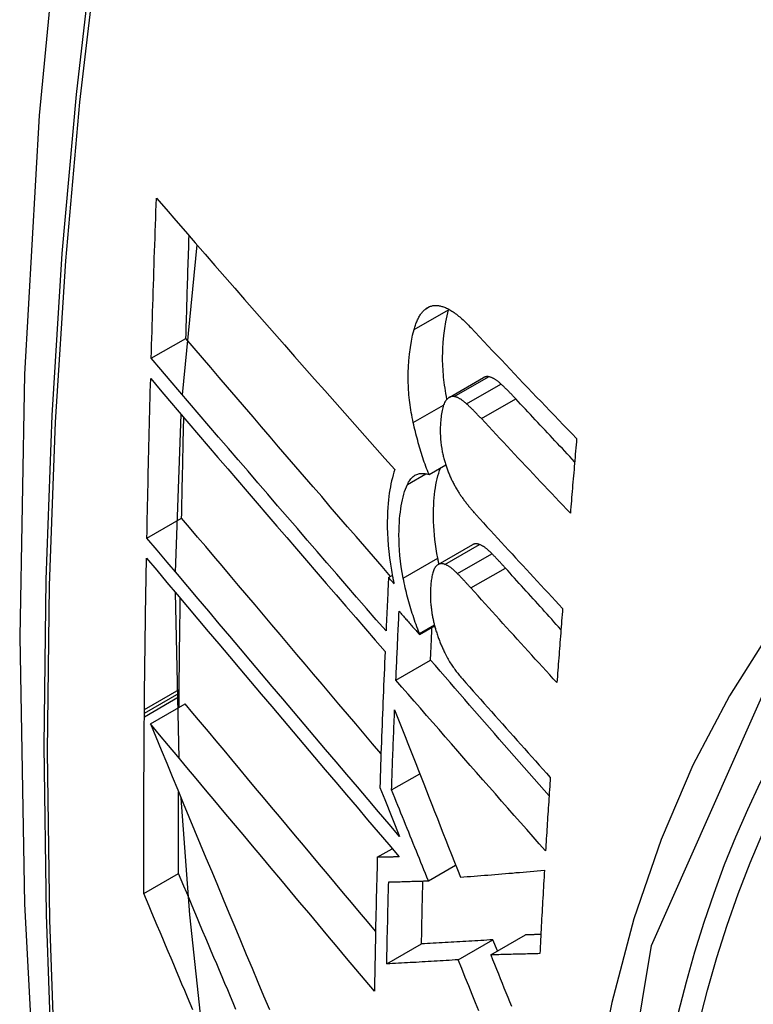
# Model space of a CAD drawing. Header units: inches. Extents: x 581 to 683, y 228 to 312.
# Tile 26 of 104: x 583.382 to 583.507, y 308.517 to 308.684. Entities that reach past the tile are written whole.
import ezdxf

# ---------------------------------------------------------------- set-up
doc = ezdxf.new("R2010")
doc.units = ezdxf.units.IN
doc.header["$MEASUREMENT"] = 0
doc.layers.add('Visible Edges(ANSI)', color=7, linetype='Continuous', lineweight=25)
doc.layers.add('Visible Tangent Edges(ANSI)', color=7, linetype='Continuous', lineweight=25)

msp = doc.modelspace()

# ---------------------------------------------------------------- linework, layer by layer
at = {"layer": 'Visible Edges(ANSI)'}
for p, q in [((583.40991, 308.62071), (583.41238, 308.64617)), ((583.45504, 308.63517), (583.45507, 308.63527)), ((583.40459, 308.62693), (583.41048, 308.63031)), ((583.45514, 308.62029), (583.46098, 308.62366)), ((583.40874, 308.59068), (583.40969, 308.6174)), ((583.45174, 308.60721), (583.45458, 308.60885)), ((583.40386, 308.59645), (583.40975, 308.59985)), ((583.45329, 308.59196), (583.45915, 308.59533)), ((583.44487, 308.58975), (583.44551, 308.59012)), ((583.4458, 308.58868), (583.44487, 308.58975)), ((583.40934, 308.55911), (583.40872, 308.5872)), ((583.4501, 308.58011), (583.45268, 308.58159)), ((583.45011, 308.58028), (583.45264, 308.58174)), ((583.4501, 308.58011), (583.45011, 308.58028)), ((583.44612, 308.57237), (583.45199, 308.57576)), ((583.40933, 308.57012), (583.40934, 308.57079)), ((583.40931, 308.56773), (583.40933, 308.56956)), ((583.40933, 308.56956), (583.40933, 308.57012)), ((583.40343, 308.56673), (583.40344, 308.56739)), ((583.40446, 308.56493), (583.41036, 308.56833)), ((583.40343, 308.56616), (583.40343, 308.56673)), ((583.44538, 308.55374), (583.45016, 308.55649)), ((583.44338, 308.55415), (583.44421, 308.55212)), ((583.44421, 308.55212), (583.44675, 308.54586)), ((583.44296, 308.54231), (583.44549, 308.54376)), ((583.45163, 308.53833), (583.45625, 308.54099)), ((583.40333, 308.53619), (583.40922, 308.53959)), ((583.4622, 308.52578), (583.46809, 308.52917)), ((583.44457, 308.52423), (583.45046, 308.52762)), ((583.45669, 308.52494), (583.46258, 308.52833)), ((583.46334, 308.52643), (583.46258, 308.52833))]:
    msp.add_line(p, q, dxfattribs=at)
at = {"layer": 'Visible Edges(ANSI)', "flags": 128}
for points in [[(583.43629, 308.91223), (583.42345, 308.87412), (583.4124, 308.83489), (583.4031, 308.7946), (583.39555, 308.75333), (583.38971, 308.71114), (583.38556, 308.66809), (583.38309, 308.62425), (583.38227, 308.57968), (583.38308, 308.53443), (583.38551, 308.48858), (583.38953, 308.44218), (583.39513, 308.39531), (583.40227, 308.34802), (583.41095, 308.30038), (583.42114, 308.25247), (583.43282, 308.20435)], [(583.40459, 308.62693), (583.40463, 308.62806), (583.40466, 308.62919), (583.40469, 308.63032), (583.40473, 308.63145), (583.40476, 308.63258), (583.4048, 308.63371), (583.40483, 308.63484), (583.40487, 308.63597), (583.4049, 308.6371), (583.40494, 308.63824), (583.40497, 308.63937), (583.40501, 308.6405), (583.40505, 308.64163), (583.40509, 308.64277), (583.40512, 308.6439), (583.40516, 308.64503), (583.4052, 308.64616), (583.40524, 308.6473), (583.40528, 308.64843), (583.40532, 308.64956), (583.40536, 308.6507), (583.4054, 308.65183), (583.40544, 308.65297), (583.40548, 308.6541)], [(583.40548, 308.6541), (583.40712, 308.65222), (583.40876, 308.65032), (583.41041, 308.64843), (583.41207, 308.64652), (583.41373, 308.64461), (583.4154, 308.64269), (583.41708, 308.64077), (583.41876, 308.63885), (583.42045, 308.63692), (583.42214, 308.63499), (583.42383, 308.63306), (583.42552, 308.63112), (583.42722, 308.62919), (583.42892, 308.62726), (583.43063, 308.62532), (583.43233, 308.62339), (583.43404, 308.62146), (583.43574, 308.61953), (583.43744, 308.61761), (583.43915, 308.61569), (583.44085, 308.61377), (583.44255, 308.61186), (583.44425, 308.60995), (583.44595, 308.60805)], [(583.41048, 308.63031), (583.4105, 308.63104), (583.41052, 308.63176), (583.41054, 308.63249), (583.41056, 308.63321), (583.41058, 308.63394), (583.41061, 308.63466), (583.41063, 308.63539), (583.41065, 308.63611), (583.41067, 308.63684), (583.41069, 308.63757), (583.41071, 308.63829), (583.41074, 308.63902), (583.41076, 308.63974), (583.41078, 308.64047), (583.41081, 308.64119), (583.41083, 308.64192), (583.41085, 308.64265), (583.41087, 308.64337), (583.4109, 308.6441), (583.41092, 308.64482), (583.41095, 308.64555), (583.41097, 308.64628), (583.41099, 308.647), (583.41102, 308.64773)], [(583.45117, 308.63532), (583.45128, 308.63541), (583.4514, 308.63548), (583.45152, 308.63555), (583.45164, 308.63562), (583.45176, 308.63567), (583.45188, 308.63572), (583.45201, 308.63577), (583.45213, 308.6358), (583.45226, 308.63584), (583.45239, 308.63586), (583.45252, 308.63588), (583.45266, 308.63589), (583.45279, 308.6359), (583.45293, 308.6359), (583.45306, 308.63589), (583.4532, 308.63588), (583.45334, 308.63586), (583.45348, 308.63584), (583.45362, 308.63581), (583.45376, 308.63578), (583.45391, 308.63574), (583.45405, 308.6357), (583.45419, 308.63565), (583.45434, 308.6356)], [(583.4492, 308.6318), (583.44925, 308.632), (583.44931, 308.6322), (583.44937, 308.63239), (583.44944, 308.63257), (583.4495, 308.63276), (583.44957, 308.63294), (583.44964, 308.63311), (583.44971, 308.63328), (583.44979, 308.63345), (583.44987, 308.63361), (583.44994, 308.63376), (583.45003, 308.63392), (583.45011, 308.63406), (583.45019, 308.6342), (583.45028, 308.63434), (583.45037, 308.63447), (583.45046, 308.63459), (583.45056, 308.63471), (583.45065, 308.63483), (583.45075, 308.63494), (583.45085, 308.63504), (583.45096, 308.63514), (583.45106, 308.63523), (583.45117, 308.63532)], [(583.45478, 308.62), (583.45469, 308.62048), (583.4546, 308.62095), (583.45452, 308.62142), (583.45445, 308.62188), (583.45438, 308.62235), (583.45432, 308.62281), (583.45426, 308.62327), (583.45421, 308.62373), (583.45417, 308.62419), (583.45413, 308.62465), (583.45411, 308.62511), (583.45408, 308.62556), (583.45406, 308.62601), (583.45405, 308.62645), (583.45405, 308.62689), (583.45405, 308.62732), (583.45406, 308.62783), (583.45409, 308.6286), (583.45415, 308.62962), (583.45426, 308.63081), (583.4544, 308.63197), (583.45457, 308.63309), (583.45479, 308.63416), (583.45504, 308.63517)], [(583.45434, 308.6356), (583.45452, 308.63553), (583.4547, 308.63545), (583.45489, 308.63536), (583.45507, 308.63526), (583.45525, 308.63516), (583.45544, 308.63505), (583.45563, 308.63493), (583.45581, 308.63481), (583.456, 308.63468), (583.45619, 308.63455), (583.45638, 308.6344), (583.45657, 308.63426), (583.45676, 308.6341), (583.45695, 308.63395), (583.45713, 308.63378), (583.45732, 308.63362), (583.45751, 308.63345), (583.4577, 308.63327), (583.45789, 308.63309), (583.45807, 308.63291), (583.45826, 308.63272), (583.45845, 308.63253), (583.45863, 308.63234), (583.45881, 308.63215)], [(583.44906, 308.61603), (583.44897, 308.61646), (583.44888, 308.61689), (583.4488, 308.61732), (583.44872, 308.61774), (583.44865, 308.61817), (583.44858, 308.6186), (583.44852, 308.61902), (583.44847, 308.61944), (583.44842, 308.61986), (583.44837, 308.62029), (583.44833, 308.62071), (583.4483, 308.62112), (583.44826, 308.6216), (583.44823, 308.62219), (583.44821, 308.62287), (583.4482, 308.62366), (583.44822, 308.62453), (583.44826, 308.62549), (583.44833, 308.62653), (583.44843, 308.62765), (583.44857, 308.62876), (583.44874, 308.62982), (583.44895, 308.63084), (583.4492, 308.6318)], [(583.45881, 308.63215), (583.45955, 308.63136), (583.46029, 308.63058), (583.46103, 308.62979), (583.46177, 308.62901), (583.46252, 308.62822), (583.46326, 308.62744), (583.46401, 308.62665), (583.46475, 308.62586), (583.4655, 308.62508), (583.46624, 308.62429), (583.46699, 308.62351), (583.46774, 308.62272), (583.46849, 308.62194), (583.46924, 308.62115), (583.46999, 308.62037), (583.47075, 308.61958), (583.4715, 308.6188), (583.47225, 308.61801), (583.47301, 308.61723), (583.47376, 308.61645), (583.47452, 308.61566), (583.47527, 308.61488), (583.47603, 308.6141), (583.47679, 308.61332)], [(583.44521, 308.58995), (583.44376, 308.59163), (583.4423, 308.59331), (583.44084, 308.595), (583.43937, 308.59669), (583.43791, 308.59838), (583.43645, 308.60007), (583.43498, 308.60177), (583.43352, 308.60347), (583.43206, 308.60516), (583.4306, 308.60686), (583.42914, 308.60855), (583.42768, 308.61025), (583.42622, 308.61194), (583.42477, 308.61363), (583.42332, 308.61532), (583.42187, 308.61701), (583.42043, 308.61869), (583.41899, 308.62036), (583.41756, 308.62204), (583.41613, 308.6237), (583.41471, 308.62537), (583.41329, 308.62702), (583.41188, 308.62867), (583.41048, 308.63031)], [(583.44444, 308.5807), (583.44278, 308.58261), (583.44111, 308.58452), (583.43944, 308.58644), (583.43777, 308.58837), (583.4361, 308.5903), (583.43442, 308.59223), (583.43275, 308.59417), (583.43107, 308.59611), (583.42939, 308.59805), (583.42771, 308.6), (583.42603, 308.60194), (583.42436, 308.60389), (583.42269, 308.60583), (583.42102, 308.60777), (583.41935, 308.60971), (583.41769, 308.61165), (583.41603, 308.61358), (583.41437, 308.6155), (583.41273, 308.61743), (583.41108, 308.61934), (583.40945, 308.62125), (583.40782, 308.62315), (583.4062, 308.62504), (583.40459, 308.62693)], [(583.40386, 308.59645), (583.40388, 308.59758), (583.4039, 308.5987), (583.40393, 308.59983), (583.40395, 308.60095), (583.40397, 308.60208), (583.404, 308.6032), (583.40402, 308.60433), (583.40405, 308.60545), (583.40407, 308.60658), (583.4041, 308.60771), (583.40412, 308.60883), (583.40415, 308.60996), (583.40418, 308.61109), (583.4042, 308.61221), (583.40423, 308.61334), (583.40426, 308.61447), (583.40429, 308.61559), (583.40432, 308.61672), (583.40434, 308.61785), (583.40437, 308.61897), (583.4044, 308.6201), (583.40443, 308.62123), (583.40447, 308.62236), (583.4045, 308.62349)], [(583.4045, 308.62349), (583.4061, 308.6216), (583.40772, 308.61971), (583.40935, 308.61781), (583.41098, 308.6159), (583.41262, 308.61398), (583.41426, 308.61206), (583.41591, 308.61013), (583.41757, 308.6082), (583.41923, 308.60626), (583.4209, 308.60432), (583.42256, 308.60238), (583.42424, 308.60044), (583.42591, 308.59849), (583.42758, 308.59654), (583.42926, 308.5946), (583.43094, 308.59265), (583.43261, 308.59071), (583.43429, 308.58877), (583.43596, 308.58683), (583.43763, 308.5849), (583.4393, 308.58297), (583.44096, 308.58105), (583.44262, 308.57914), (583.44428, 308.57723)], [(583.46184, 308.62381), (583.4618, 308.62381), (583.46177, 308.62382), (583.46173, 308.62382), (583.46169, 308.62382), (583.46165, 308.62382), (583.46162, 308.62382), (583.46158, 308.62382), (583.46154, 308.62382), (583.4615, 308.62382), (583.46147, 308.62382), (583.46143, 308.62381), (583.4614, 308.62381), (583.46136, 308.6238), (583.46132, 308.62379), (583.46129, 308.62378), (583.46125, 308.62377), (583.46122, 308.62376), (583.46118, 308.62375), (583.46115, 308.62374), (583.46112, 308.62372), (583.46108, 308.62371), (583.46105, 308.62369), (583.46102, 308.62367), (583.46098, 308.62366)], [(583.46394, 308.62257), (583.46386, 308.62265), (583.46377, 308.62273), (583.46368, 308.62281), (583.46359, 308.62288), (583.4635, 308.62296), (583.46341, 308.62303), (583.46332, 308.62309), (583.46323, 308.62316), (583.46314, 308.62322), (583.46306, 308.62328), (583.46297, 308.62334), (583.46288, 308.62339), (583.46279, 308.62345), (583.4627, 308.6235), (583.46262, 308.62354), (583.46253, 308.62358), (583.46244, 308.62362), (583.46235, 308.62366), (583.46227, 308.62369), (583.46218, 308.62372), (583.4621, 308.62375), (583.46201, 308.62377), (583.46193, 308.62379), (583.46184, 308.62381)], [(583.46646, 308.62006), (583.46635, 308.62017), (583.46625, 308.62028), (583.46614, 308.62039), (583.46604, 308.6205), (583.46593, 308.62061), (583.46583, 308.62072), (583.46573, 308.62083), (583.46562, 308.62094), (583.46552, 308.62104), (583.46541, 308.62115), (583.46531, 308.62126), (583.4652, 308.62136), (583.4651, 308.62147), (583.46499, 308.62157), (583.46489, 308.62168), (583.46478, 308.62178), (583.46468, 308.62188), (583.46457, 308.62198), (583.46447, 308.62208), (583.46436, 308.62218), (583.46426, 308.62228), (583.46415, 308.62238), (583.46405, 308.62248), (583.46394, 308.62257)], [(583.45447, 308.6196), (583.45438, 308.61942), (583.45429, 308.61923), (583.4542, 308.61902), (583.45413, 308.6188), (583.45406, 308.61856), (583.454, 308.61832), (583.45395, 308.61807), (583.4539, 308.6178), (583.45385, 308.61753), (583.45381, 308.61726), (583.45378, 308.61697), (583.45375, 308.61669), (583.45372, 308.61638), (583.45369, 308.61604), (583.45367, 308.61564), (583.45365, 308.61522), (583.45365, 308.61475), (583.45365, 308.61426), (583.45366, 308.61375), (583.45369, 308.61322), (583.45374, 308.61269), (583.45381, 308.61216), (583.45389, 308.61161), (583.45399, 308.61107)], [(583.456, 308.62044), (583.45593, 308.62045), (583.45585, 308.62046), (583.45578, 308.62046), (583.45571, 308.62046), (583.45563, 308.62045), (583.45556, 308.62044), (583.45549, 308.62043), (583.45542, 308.62041), (583.45535, 308.62039), (583.45529, 308.62036), (583.45522, 308.62033), (583.45516, 308.6203), (583.45509, 308.62026), (583.45503, 308.62022), (583.45497, 308.62017), (583.45491, 308.62012), (583.45485, 308.62007), (583.45479, 308.62001), (583.45473, 308.61995), (583.45468, 308.61989), (583.45463, 308.61982), (583.45457, 308.61975), (583.45452, 308.61967), (583.45447, 308.6196)], [(583.45811, 308.61921), (583.45802, 308.61929), (583.45793, 308.61937), (583.45784, 308.61945), (583.45775, 308.61952), (583.45766, 308.61959), (583.45757, 308.61966), (583.45748, 308.61973), (583.45739, 308.6198), (583.45731, 308.61986), (583.45722, 308.61992), (583.45713, 308.61998), (583.45704, 308.62003), (583.45695, 308.62008), (583.45686, 308.62013), (583.45678, 308.62018), (583.45669, 308.62022), (583.4566, 308.62026), (583.45651, 308.6203), (583.45643, 308.62033), (583.45634, 308.62036), (583.45626, 308.62039), (583.45617, 308.62041), (583.45609, 308.62043), (583.456, 308.62044)], [(583.46062, 308.6167), (583.46052, 308.61681), (583.46041, 308.61692), (583.46031, 308.61703), (583.4602, 308.61714), (583.4601, 308.61725), (583.45999, 308.61736), (583.45989, 308.61747), (583.45978, 308.61757), (583.45968, 308.61768), (583.45957, 308.61779), (583.45947, 308.6179), (583.45936, 308.618), (583.45926, 308.61811), (583.45915, 308.61821), (583.45905, 308.61831), (583.45894, 308.61842), (583.45884, 308.61852), (583.45873, 308.61862), (583.45863, 308.61872), (583.45852, 308.61882), (583.45842, 308.61892), (583.45832, 308.61902), (583.45821, 308.61912), (583.45811, 308.61921)], [(583.47645, 308.60939), (583.47603, 308.60984), (583.47561, 308.61028), (583.47519, 308.61072), (583.47478, 308.61117), (583.47436, 308.61161), (583.47394, 308.61206), (583.47352, 308.6125), (583.4731, 308.61295), (583.47269, 308.61339), (583.47227, 308.61383), (583.47185, 308.61428), (583.47143, 308.61472), (583.47102, 308.61517), (583.4706, 308.61561), (583.47019, 308.61606), (583.46977, 308.6165), (583.46935, 308.61695), (583.46894, 308.61739), (583.46852, 308.61784), (583.46811, 308.61828), (583.4677, 308.61872), (583.46728, 308.61917), (583.46687, 308.61961), (583.46646, 308.62006)], [(583.40975, 308.59985), (583.40977, 308.60056), (583.40978, 308.60127), (583.40979, 308.60198), (583.40981, 308.60269), (583.40982, 308.6034), (583.40984, 308.60411), (583.40985, 308.60482), (583.40987, 308.60553), (583.40988, 308.60624), (583.4099, 308.60695), (583.40991, 308.60766), (583.40993, 308.60837), (583.40994, 308.60908), (583.40996, 308.60979), (583.40997, 308.6105), (583.40999, 308.61121), (583.41001, 308.61192), (583.41002, 308.61263), (583.41004, 308.61334), (583.41005, 308.61405), (583.41007, 308.61477), (583.41009, 308.61548), (583.41011, 308.61619), (583.41012, 308.6169)], [(583.45174, 308.60721), (583.4516, 308.60756), (583.45146, 308.60791), (583.45133, 308.60826), (583.4512, 308.60861), (583.45107, 308.60897), (583.45094, 308.60932), (583.45082, 308.60968), (583.4507, 308.61004), (583.45058, 308.61041), (583.45046, 308.61077), (583.45035, 308.61114), (583.45024, 308.61151), (583.45013, 308.61188), (583.45002, 308.61225), (583.44991, 308.61262), (583.44981, 308.61299), (583.44971, 308.61337), (583.44961, 308.61374), (583.44951, 308.61412), (583.44942, 308.6145), (583.44933, 308.61488), (583.44924, 308.61526), (583.44915, 308.61564), (583.44906, 308.61603)], [(583.47572, 308.60068), (583.47508, 308.60134), (583.47445, 308.60201), (583.47381, 308.60267), (583.47318, 308.60334), (583.47255, 308.60401), (583.47191, 308.60467), (583.47128, 308.60534), (583.47065, 308.60601), (583.47002, 308.60667), (583.46939, 308.60734), (583.46876, 308.60801), (583.46813, 308.60868), (583.4675, 308.60935), (583.46687, 308.61001), (583.46624, 308.61068), (583.46561, 308.61135), (583.46499, 308.61202), (583.46436, 308.61269), (583.46374, 308.61336), (583.46311, 308.61402), (583.46249, 308.61469), (583.46186, 308.61536), (583.46124, 308.61603), (583.46062, 308.6167)], [(583.47679, 308.61332), (583.47674, 308.61279), (583.4767, 308.61227), (583.47665, 308.61174), (583.47661, 308.61121), (583.47656, 308.61069), (583.47652, 308.61016), (583.47647, 308.60963), (583.47643, 308.60911), (583.47638, 308.60858), (583.47634, 308.60805), (583.47629, 308.60752), (583.47625, 308.607), (583.4762, 308.60647), (583.47616, 308.60594), (583.47611, 308.60542), (583.47607, 308.60489), (583.47602, 308.60436), (583.47598, 308.60384), (583.47594, 308.60331), (583.47589, 308.60278), (583.47585, 308.60226), (583.4758, 308.60173), (583.47576, 308.6012), (583.47572, 308.60068)], [(583.45399, 308.61107), (583.45403, 308.61088), (583.45407, 308.6107), (583.45412, 308.61051), (583.45416, 308.61033), (583.45421, 308.61015), (583.45425, 308.60996), (583.4543, 308.60978), (583.45435, 308.6096), (583.4544, 308.60942), (583.45446, 308.60924), (583.45451, 308.60906), (583.45457, 308.60889), (583.45462, 308.60871), (583.45468, 308.60853), (583.45474, 308.60836), (583.45481, 308.60818), (583.45487, 308.60801), (583.45493, 308.60784), (583.455, 308.60767), (583.45506, 308.60751), (583.45513, 308.60734), (583.4552, 308.60718), (583.45527, 308.60702), (583.45534, 308.60685)], [(583.44595, 308.60805), (583.44579, 308.60761), (583.44565, 308.60715), (583.44552, 308.60667), (583.44539, 308.60618), (583.44528, 308.60567), (583.44518, 308.60514), (583.44508, 308.6046), (583.445, 308.60405), (583.44492, 308.60349), (583.44486, 308.60291), (583.4448, 308.6023), (583.44475, 308.60162), (583.4447, 308.60087), (583.44467, 308.60005), (583.44466, 308.59918), (583.44466, 308.59825), (583.44468, 308.59726), (583.44474, 308.59624), (583.44481, 308.59521), (583.44491, 308.59416), (583.44503, 308.59311), (583.44518, 308.59205), (583.44535, 308.59098), (583.44555, 308.5899)], [(583.44807, 308.60554), (583.44817, 308.60576), (583.44828, 308.60596), (583.4484, 308.60614), (583.44852, 308.60632), (583.44864, 308.60648), (583.44877, 308.60663), (583.44891, 308.60676), (583.44905, 308.60688), (583.44919, 308.60699), (583.44934, 308.60709), (583.44949, 308.60717), (583.44965, 308.60724), (583.44981, 308.6073), (583.44997, 308.60735), (583.45014, 308.60738), (583.45031, 308.6074), (583.45048, 308.60741), (583.45065, 308.60741), (583.45083, 308.6074), (583.45101, 308.60738), (583.45119, 308.60736), (583.45137, 308.60732), (583.45155, 308.60727), (583.45174, 308.60721)], [(583.45323, 308.59302), (583.45308, 308.59382), (583.45295, 308.59462), (583.45283, 308.5954), (583.45274, 308.59618), (583.45266, 308.59696), (583.4526, 308.59772), (583.45255, 308.59848), (583.45252, 308.59923), (583.4525, 308.59997), (583.4525, 308.60069), (583.45252, 308.60138), (583.45255, 308.60204), (583.45258, 308.60268), (583.45263, 308.60328), (583.45269, 308.60386), (583.45275, 308.60442), (583.45283, 308.60497), (583.45292, 308.6055), (583.45302, 308.60602), (583.45313, 308.60652), (583.45325, 308.607), (583.45338, 308.60746), (583.45352, 308.60791), (583.45368, 308.60833)], [(583.45534, 308.60685), (583.45542, 308.60668), (583.4555, 308.60652), (583.45557, 308.60635), (583.45565, 308.60619), (583.45573, 308.60602), (583.45582, 308.60586), (583.4559, 308.60571), (583.45598, 308.60555), (583.45606, 308.60539), (583.45615, 308.60524), (583.45623, 308.60509), (583.45631, 308.60494), (583.4564, 308.6048), (583.45649, 308.60465), (583.45657, 308.60451), (583.45666, 308.60437), (583.45675, 308.60423), (583.45684, 308.60409), (583.45693, 308.60395), (583.45701, 308.60382), (583.4571, 308.60369), (583.4572, 308.60356), (583.45729, 308.60343), (583.45738, 308.6033)], [(583.44736, 308.58964), (583.44718, 308.59061), (583.44703, 308.59158), (583.4469, 308.59253), (583.4468, 308.59348), (583.44673, 308.59441), (583.44668, 308.5953), (583.44665, 308.59615), (583.44664, 308.59696), (583.44665, 308.59772), (583.44667, 308.59843), (583.44671, 308.59909), (583.44675, 308.59971), (583.4468, 308.60028), (583.44687, 308.60084), (583.44694, 308.60138), (583.44702, 308.60191), (583.44711, 308.60243), (583.44722, 308.60293), (583.44733, 308.60341), (583.44746, 308.60388), (583.44759, 308.60432), (583.44774, 308.60475), (583.4479, 308.60516), (583.44807, 308.60554)], [(583.45738, 308.6033), (583.45747, 308.60317), (583.45757, 308.60303), (583.45767, 308.6029), (583.45777, 308.60277), (583.45787, 308.60264), (583.45796, 308.60251), (583.45806, 308.60238), (583.45816, 308.60226), (583.45826, 308.60213), (583.45836, 308.60201), (583.45846, 308.60188), (583.45856, 308.60176), (583.45865, 308.60164), (583.45875, 308.60152), (583.45885, 308.6014), (583.45895, 308.60128), (583.45905, 308.60116), (583.45915, 308.60104), (583.45925, 308.60093), (583.45935, 308.60081), (583.45945, 308.6007), (583.45955, 308.60059), (583.45965, 308.60048), (583.45975, 308.60037)], [(583.44358, 308.55989), (583.44216, 308.56156), (583.44073, 308.56324), (583.43931, 308.56492), (583.43788, 308.56661), (583.43645, 308.56829), (583.43502, 308.56998), (583.43359, 308.57167), (583.43216, 308.57335), (583.43073, 308.57504), (583.4293, 308.57672), (583.42788, 308.5784), (583.42646, 308.58008), (583.42504, 308.58176), (583.42362, 308.58343), (583.42221, 308.5851), (583.4208, 308.58677), (583.4194, 308.58843), (583.418, 308.59008), (583.41661, 308.59173), (583.41522, 308.59337), (583.41385, 308.595), (583.41247, 308.59662), (583.41111, 308.59824), (583.40975, 308.59985)], [(583.45975, 308.60037), (583.46036, 308.59971), (583.46096, 308.59905), (583.46157, 308.59838), (583.46217, 308.59772), (583.46278, 308.59706), (583.46339, 308.5964), (583.464, 308.59574), (583.4646, 308.59508), (583.46521, 308.59442), (583.46582, 308.59376), (583.46643, 308.59309), (583.46704, 308.59243), (583.46766, 308.59177), (583.46827, 308.59111), (583.46888, 308.59045), (583.46949, 308.58979), (583.4701, 308.58913), (583.47072, 308.58847), (583.47133, 308.58781), (583.47195, 308.58715), (583.47256, 308.58649), (583.47318, 308.58583), (583.47379, 308.58517), (583.47441, 308.58451)], [(583.44675, 308.54586), (583.44498, 308.54794), (583.44319, 308.55003), (583.4414, 308.55214), (583.43961, 308.55425), (583.4378, 308.55637), (583.436, 308.55849), (583.43419, 308.56062), (583.43238, 308.56275), (583.43057, 308.56489), (583.42876, 308.56702), (583.42694, 308.56916), (583.42513, 308.5713), (583.42333, 308.57343), (583.42152, 308.57556), (583.41972, 308.57769), (583.41793, 308.57981), (583.41614, 308.58192), (583.41435, 308.58403), (583.41258, 308.58613), (583.41081, 308.58822), (583.40906, 308.5903), (583.40731, 308.59236), (583.40558, 308.59442), (583.40386, 308.59645)], [(583.4603, 308.59536), (583.46025, 308.59538), (583.4602, 308.5954), (583.46015, 308.59542), (583.4601, 308.59543), (583.46004, 308.59544), (583.45999, 308.59545), (583.45994, 308.59546), (583.45989, 308.59547), (583.45984, 308.59548), (583.4598, 308.59548), (583.45975, 308.59548), (583.4597, 308.59548), (583.45965, 308.59548), (583.4596, 308.59548), (583.45955, 308.59547), (583.45951, 308.59546), (583.45946, 308.59545), (583.45941, 308.59544), (583.45937, 308.59543), (583.45932, 308.59541), (583.45928, 308.59539), (583.45924, 308.59537), (583.45919, 308.59535), (583.45915, 308.59533)], [(583.46242, 308.5938), (583.46233, 308.59389), (583.46224, 308.59398), (583.46215, 308.59406), (583.46206, 308.59415), (583.46197, 308.59423), (583.46188, 308.59431), (583.46179, 308.59439), (583.46171, 308.59447), (583.46162, 308.59454), (583.46153, 308.59461), (583.46144, 308.59468), (583.46135, 308.59475), (583.46126, 308.59481), (583.46118, 308.59488), (583.46109, 308.59494), (583.461, 308.59499), (583.46091, 308.59505), (583.46082, 308.5951), (583.46074, 308.59515), (583.46065, 308.5952), (583.46056, 308.59524), (583.46048, 308.59528), (583.46039, 308.59532), (583.4603, 308.59536)], [(583.40344, 308.56739), (583.40345, 308.56846), (583.40346, 308.56952), (583.40347, 308.57059), (583.40348, 308.57166), (583.4035, 308.57272), (583.40351, 308.57379), (583.40352, 308.57486), (583.40353, 308.57593), (583.40355, 308.577), (583.40356, 308.57807), (583.40357, 308.57913), (583.40359, 308.5802), (583.4036, 308.58127), (583.40362, 308.58234), (583.40364, 308.58341), (583.40365, 308.58448), (583.40367, 308.58555), (583.40369, 308.58662), (583.4037, 308.58769), (583.40372, 308.58876), (583.40374, 308.58982), (583.40376, 308.59089), (583.40378, 308.59196), (583.4038, 308.59304)], [(583.4038, 308.59304), (583.40552, 308.591), (583.40725, 308.58894), (583.40899, 308.58688), (583.41075, 308.5848), (583.41251, 308.58271), (583.41428, 308.58061), (583.41607, 308.5785), (583.41785, 308.57638), (583.41965, 308.57426), (583.42145, 308.57213), (583.42325, 308.56999), (583.42506, 308.56786), (583.42687, 308.56572), (583.42868, 308.56358), (583.43049, 308.56144), (583.4323, 308.5593), (583.43411, 308.55717), (583.43592, 308.55504), (583.43772, 308.55291), (583.43952, 308.55079), (583.44132, 308.54868), (583.44311, 308.54657), (583.44489, 308.54447), (583.44666, 308.54239)], [(583.45343, 308.59203), (583.45342, 308.59208), (583.45341, 308.59212), (583.4534, 308.59216), (583.45339, 308.5922), (583.45338, 308.59224), (583.45338, 308.59228), (583.45337, 308.59232), (583.45336, 308.59236), (583.45335, 308.5924), (583.45334, 308.59244), (583.45333, 308.59249), (583.45332, 308.59253), (583.45332, 308.59257), (583.45331, 308.59261), (583.4533, 308.59265), (583.45329, 308.59269), (583.45328, 308.59273), (583.45327, 308.59277), (583.45327, 308.59281), (583.45326, 308.59286), (583.45325, 308.5929), (583.45324, 308.59294), (583.45323, 308.59298), (583.45323, 308.59302)], [(583.4647, 308.59136), (583.4646, 308.59146), (583.46451, 308.59157), (583.46441, 308.59167), (583.46432, 308.59178), (583.46422, 308.59188), (583.46413, 308.59198), (583.46403, 308.59209), (583.46394, 308.59219), (583.46384, 308.59229), (583.46375, 308.5924), (583.46365, 308.5925), (583.46356, 308.5926), (583.46346, 308.5927), (583.46337, 308.5928), (583.46327, 308.5929), (583.46318, 308.593), (583.46308, 308.5931), (583.46299, 308.5932), (583.46289, 308.5933), (583.4628, 308.5934), (583.4627, 308.5935), (583.46261, 308.5936), (583.46251, 308.5937), (583.46242, 308.5938)], [(583.4528, 308.59149), (583.45271, 308.59137), (583.45263, 308.59122), (583.45256, 308.59107), (583.45249, 308.5909), (583.45243, 308.59072), (583.45237, 308.59053), (583.45232, 308.59033), (583.45227, 308.59013), (583.45223, 308.58992), (583.45219, 308.5897), (583.45215, 308.58948), (583.45212, 308.58925), (583.45209, 308.58902), (583.45206, 308.58879), (583.45204, 308.58855), (583.45202, 308.58831), (583.452, 308.58806), (583.45198, 308.58781), (583.45197, 308.58753), (583.45196, 308.5872), (583.45196, 308.58681), (583.45198, 308.58633), (583.45201, 308.58575), (583.45206, 308.58506)], [(583.45444, 308.59199), (583.45436, 308.59202), (583.45428, 308.59204), (583.45421, 308.59206), (583.45413, 308.59208), (583.45405, 308.5921), (583.45398, 308.5921), (583.4539, 308.59211), (583.45383, 308.59211), (583.45375, 308.5921), (583.45368, 308.5921), (583.45361, 308.59208), (583.45354, 308.59206), (583.45347, 308.59204), (583.4534, 308.59201), (583.45333, 308.59198), (583.45327, 308.59194), (583.45321, 308.5919), (583.45314, 308.59186), (583.45308, 308.59181), (583.45302, 308.59175), (583.45296, 308.59169), (583.45291, 308.59163), (583.45285, 308.59156), (583.4528, 308.59149)], [(583.45656, 308.59042), (583.45647, 308.59052), (583.45638, 308.5906), (583.45629, 308.59069), (583.4562, 308.59078), (583.45612, 308.59086), (583.45603, 308.59094), (583.45594, 308.59102), (583.45585, 308.59109), (583.45576, 308.59117), (583.45567, 308.59124), (583.45558, 308.59131), (583.45549, 308.59138), (583.45541, 308.59144), (583.45532, 308.5915), (583.45523, 308.59156), (583.45514, 308.59162), (583.45505, 308.59167), (583.45497, 308.59173), (583.45488, 308.59178), (583.45479, 308.59182), (583.4547, 308.59187), (583.45462, 308.59191), (583.45453, 308.59195), (583.45444, 308.59199)], [(583.47413, 308.58095), (583.47373, 308.58138), (583.47334, 308.58181), (583.47294, 308.58225), (583.47255, 308.58268), (583.47215, 308.58312), (583.47176, 308.58355), (583.47136, 308.58398), (583.47097, 308.58442), (583.47058, 308.58485), (583.47018, 308.58529), (583.46979, 308.58572), (583.4694, 308.58615), (583.469, 308.58659), (583.46861, 308.58702), (583.46822, 308.58746), (583.46782, 308.58789), (583.46743, 308.58832), (583.46704, 308.58876), (583.46665, 308.58919), (583.46626, 308.58962), (583.46587, 308.59006), (583.46548, 308.59049), (583.46509, 308.59092), (583.4647, 308.59136)], [(583.44487, 308.58975), (583.44485, 308.58937), (583.44483, 308.58899), (583.44481, 308.58861), (583.44479, 308.58824), (583.44477, 308.58786), (583.44476, 308.58748), (583.44474, 308.58711), (583.44472, 308.58673), (583.4447, 308.58635), (583.44468, 308.58598), (583.44467, 308.5856), (583.44465, 308.58522), (583.44463, 308.58484), (583.44461, 308.58447), (583.44459, 308.58409), (583.44458, 308.58371), (583.44456, 308.58334), (583.44454, 308.58296), (583.44452, 308.58258), (583.44451, 308.58221), (583.44449, 308.58183), (583.44447, 308.58145), (583.44445, 308.58108), (583.44444, 308.5807)], [(583.44555, 308.5899), (583.44556, 308.58985), (583.44557, 308.5898), (583.44558, 308.58975), (583.44559, 308.58969), (583.4456, 308.58964), (583.44561, 308.58959), (583.44562, 308.58954), (583.44563, 308.58949), (583.44564, 308.58944), (583.44565, 308.58939), (583.44566, 308.58934), (583.44567, 308.58929), (583.44569, 308.58924), (583.4457, 308.58919), (583.44571, 308.58914), (583.44572, 308.58909), (583.44573, 308.58904), (583.44574, 308.58898), (583.44575, 308.58893), (583.44576, 308.58888), (583.44577, 308.58883), (583.44578, 308.58878), (583.44579, 308.58873), (583.4458, 308.58868)], [(583.45011, 308.58028), (583.44997, 308.58065), (583.44983, 308.58102), (583.44969, 308.58139), (583.44955, 308.58177), (583.44941, 308.58215), (583.44928, 308.58253), (583.44915, 308.58291), (583.44902, 308.58329), (583.4489, 308.58368), (583.44877, 308.58407), (583.44865, 308.58446), (583.44853, 308.58485), (583.44842, 308.58525), (583.44831, 308.58564), (583.4482, 308.58604), (583.44809, 308.58643), (583.44799, 308.58683), (583.44789, 308.58723), (583.44779, 308.58763), (583.4477, 308.58803), (583.44761, 308.58843), (583.44752, 308.58883), (583.44744, 308.58924), (583.44736, 308.58964)], [(583.45884, 308.58799), (583.45875, 308.58809), (583.45865, 308.5882), (583.45856, 308.5883), (583.45846, 308.5884), (583.45837, 308.58851), (583.45827, 308.58861), (583.45818, 308.58871), (583.45808, 308.58882), (583.45799, 308.58892), (583.45789, 308.58902), (583.4578, 308.58913), (583.4577, 308.58923), (583.45761, 308.58933), (583.45751, 308.58943), (583.45742, 308.58953), (583.45732, 308.58963), (583.45723, 308.58973), (583.45713, 308.58983), (583.45704, 308.58993), (583.45694, 308.59003), (583.45684, 308.59013), (583.45675, 308.59023), (583.45665, 308.59033), (583.45656, 308.59042)], [(583.47345, 308.57194), (583.47283, 308.5726), (583.47222, 308.57327), (583.47161, 308.57394), (583.471, 308.57461), (583.47038, 308.57527), (583.46977, 308.57594), (583.46916, 308.57661), (583.46855, 308.57728), (583.46794, 308.57795), (583.46733, 308.57862), (583.46672, 308.57929), (583.46611, 308.57996), (583.4655, 308.58063), (583.46489, 308.5813), (583.46429, 308.58197), (583.46368, 308.58264), (583.46307, 308.5833), (583.46246, 308.58397), (583.46186, 308.58464), (583.46125, 308.58531), (583.46065, 308.58598), (583.46005, 308.58665), (583.45944, 308.58732), (583.45884, 308.58799)], [(583.40934, 308.57079), (583.40934, 308.57143), (583.40935, 308.57207), (583.40936, 308.57271), (583.40936, 308.57336), (583.40937, 308.574), (583.40938, 308.57465), (583.40938, 308.57529), (583.40939, 308.57593), (583.4094, 308.57658), (583.4094, 308.57722), (583.40941, 308.57787), (583.40942, 308.57851), (583.40943, 308.57916), (583.40944, 308.5798), (583.40944, 308.58044), (583.40945, 308.58109), (583.40946, 308.58173), (583.40947, 308.58238), (583.40948, 308.58302), (583.40949, 308.58367), (583.40949, 308.58431), (583.4095, 308.58496), (583.40951, 308.5856), (583.40952, 308.58625)], [(583.44612, 308.57237), (583.44614, 308.57286), (583.44616, 308.57334), (583.44618, 308.57383), (583.4462, 308.57431), (583.44622, 308.5748), (583.44625, 308.57528), (583.44627, 308.57577), (583.44629, 308.57625), (583.44631, 308.57674), (583.44634, 308.57723), (583.44636, 308.57771), (583.44638, 308.5782), (583.4464, 308.57868), (583.44643, 308.57917), (583.44645, 308.57965), (583.44647, 308.58014), (583.4465, 308.58063), (583.44652, 308.58111), (583.44654, 308.5816), (583.44656, 308.58208), (583.44659, 308.58257), (583.44661, 308.58306), (583.44664, 308.58354), (583.44666, 308.58403)], [(583.44666, 308.58403), (583.4468, 308.58387), (583.44695, 308.5837), (583.44709, 308.58354), (583.44723, 308.58338), (583.44738, 308.58321), (583.44752, 308.58305), (583.44766, 308.58289), (583.44781, 308.58272), (583.44795, 308.58256), (583.44809, 308.5824), (583.44824, 308.58223), (583.44838, 308.58207), (583.44852, 308.58191), (583.44867, 308.58174), (583.44881, 308.58158), (583.44895, 308.58141), (583.4491, 308.58125), (583.44924, 308.58109), (583.44938, 308.58092), (583.44953, 308.58076), (583.44967, 308.5806), (583.44982, 308.58043), (583.44996, 308.58027), (583.4501, 308.58011)], [(583.45206, 308.58506), (583.45208, 308.58491), (583.45209, 308.58475), (583.45211, 308.5846), (583.45213, 308.58444), (583.45215, 308.58429), (583.45217, 308.58413), (583.45219, 308.58398), (583.45222, 308.58382), (583.45224, 308.58367), (583.45227, 308.58351), (583.45229, 308.58335), (583.45232, 308.5832), (583.45235, 308.58304), (583.45238, 308.58288), (583.45242, 308.58272), (583.45245, 308.58257), (583.45249, 308.58241), (583.45252, 308.58225), (583.45256, 308.58209), (583.45259, 308.58194), (583.45263, 308.58178), (583.45267, 308.58162), (583.45271, 308.58147), (583.45275, 308.58131)], [(583.47441, 308.58451), (583.47437, 308.58399), (583.47432, 308.58346), (583.47428, 308.58294), (583.47424, 308.58242), (583.4742, 308.58189), (583.47416, 308.58137), (583.47412, 308.58084), (583.47408, 308.58032), (583.47404, 308.5798), (583.474, 308.57927), (583.47396, 308.57875), (583.47392, 308.57822), (583.47388, 308.5777), (583.47384, 308.57718), (583.4738, 308.57665), (583.47376, 308.57613), (583.47372, 308.5756), (583.47368, 308.57508), (583.47364, 308.57456), (583.4736, 308.57403), (583.47356, 308.57351), (583.47352, 308.57298), (583.47349, 308.57246), (583.47345, 308.57194)], [(583.45199, 308.57576), (583.452, 308.57599), (583.45201, 308.57622), (583.45202, 308.57645), (583.45203, 308.57669), (583.45204, 308.57692), (583.45205, 308.57715), (583.45206, 308.57738), (583.45208, 308.57762), (583.45209, 308.57785), (583.4521, 308.57808), (583.45211, 308.57831), (583.45212, 308.57855), (583.45213, 308.57878), (583.45214, 308.57901), (583.45215, 308.57925), (583.45216, 308.57948), (583.45217, 308.57971), (583.45218, 308.57994), (583.45219, 308.58018), (583.4522, 308.58041), (583.45221, 308.58064), (583.45222, 308.58088), (583.45223, 308.58111), (583.45224, 308.58134)], [(583.45275, 308.58131), (583.45281, 308.58112), (583.45286, 308.58092), (583.45292, 308.58073), (583.45298, 308.58054), (583.45304, 308.58035), (583.4531, 308.58016), (583.45316, 308.57997), (583.45323, 308.57978), (583.45329, 308.5796), (583.45336, 308.57941), (583.45343, 308.57923), (583.4535, 308.57905), (583.45357, 308.57887), (583.45364, 308.57869), (583.45371, 308.57852), (583.45379, 308.57834), (583.45386, 308.57816), (583.45394, 308.57799), (583.45401, 308.57782), (583.45409, 308.57765), (583.45417, 308.57748), (583.45425, 308.57731), (583.45433, 308.57715), (583.45441, 308.57698)], [(583.44428, 308.57723), (583.44424, 308.57626), (583.4442, 308.5753), (583.44416, 308.57434), (583.44411, 308.57337), (583.44407, 308.57241), (583.44403, 308.57145), (583.44399, 308.57048), (583.44395, 308.56952), (583.44392, 308.56856), (583.44388, 308.5676), (583.44384, 308.56663), (583.4438, 308.56567), (583.44376, 308.56471), (583.44373, 308.56375), (583.44369, 308.56279), (583.44365, 308.56183), (583.44362, 308.56087), (583.44358, 308.55991), (583.44355, 308.55895), (583.44352, 308.55799), (583.44348, 308.55703), (583.44345, 308.55607), (583.44342, 308.55511), (583.44338, 308.55415)], [(583.4721, 308.55274), (583.47126, 308.5537), (583.47041, 308.55466), (583.46957, 308.55562), (583.46872, 308.55659), (583.46788, 308.55755), (583.46703, 308.55851), (583.46619, 308.55947), (583.46534, 308.56044), (583.4645, 308.5614), (583.46366, 308.56236), (583.46282, 308.56332), (583.46198, 308.56429), (583.46114, 308.56525), (583.4603, 308.56621), (583.45946, 308.56717), (583.45862, 308.56813), (583.45779, 308.56909), (583.45696, 308.57004), (583.45613, 308.571), (583.4553, 308.57195), (583.45447, 308.57291), (583.45364, 308.57386), (583.45282, 308.57481), (583.45199, 308.57576)], [(583.45441, 308.57698), (583.45452, 308.57676), (583.45463, 308.57653), (583.45475, 308.57632), (583.45487, 308.5761), (583.45499, 308.57589), (583.45511, 308.57568), (583.45523, 308.57548), (583.45535, 308.57528), (583.45548, 308.57509), (583.4556, 308.5749), (583.45573, 308.57472), (583.45585, 308.57453), (583.45598, 308.57436), (583.4561, 308.57418), (583.45623, 308.57401), (583.45636, 308.57384), (583.45649, 308.57367), (583.45662, 308.57351), (583.45675, 308.57335), (583.45688, 308.57319), (583.45701, 308.57304), (583.45713, 308.57288), (583.45726, 308.57273), (583.45739, 308.57259)], [(583.47151, 308.54339), (583.47045, 308.54459), (583.46939, 308.54579), (583.46832, 308.547), (583.46725, 308.54821), (583.46619, 308.54941), (583.46512, 308.55062), (583.46406, 308.55184), (583.46299, 308.55305), (583.46192, 308.55426), (583.46086, 308.55547), (583.4598, 308.55669), (583.45873, 308.5579), (583.45767, 308.55911), (583.45661, 308.56032), (583.45555, 308.56154), (583.45449, 308.56275), (583.45344, 308.56396), (583.45238, 308.56516), (583.45133, 308.56637), (583.45028, 308.56758), (583.44924, 308.56878), (583.44819, 308.56998), (583.44715, 308.57118), (583.44612, 308.57237)], [(583.45739, 308.57259), (583.45801, 308.57189), (583.45862, 308.5712), (583.45924, 308.5705), (583.45986, 308.5698), (583.46048, 308.56911), (583.4611, 308.56841), (583.46172, 308.56771), (583.46234, 308.56702), (583.46296, 308.56632), (583.46358, 308.56562), (583.4642, 308.56493), (583.46482, 308.56423), (583.46544, 308.56353), (583.46607, 308.56283), (583.46669, 308.56214), (583.46731, 308.56144), (583.46794, 308.56074), (583.46856, 308.56005), (583.46919, 308.55935), (583.46981, 308.55865), (583.47044, 308.55796), (583.47106, 308.55726), (583.47169, 308.55657), (583.47231, 308.55587)], [(583.44266, 308.5298), (583.44131, 308.5314), (583.43996, 308.53302), (583.4386, 308.53463), (583.43724, 308.53625), (583.43589, 308.53787), (583.43453, 308.53949), (583.43317, 308.54111), (583.43181, 308.54274), (583.43045, 308.54436), (583.42909, 308.54598), (583.42773, 308.5476), (583.42637, 308.54922), (583.42501, 308.55084), (583.42366, 308.55245), (583.42231, 308.55406), (583.42096, 308.55567), (583.41962, 308.55727), (583.41828, 308.55887), (583.41695, 308.56046), (583.41562, 308.56205), (583.41429, 308.56363), (583.41297, 308.56521), (583.41166, 308.56677), (583.41036, 308.56833)], [(583.44538, 308.55374), (583.4454, 308.5543), (583.44542, 308.55487), (583.44544, 308.55543), (583.44546, 308.556), (583.44548, 308.55656), (583.4455, 308.55713), (583.44552, 308.5577), (583.44554, 308.55826), (583.44556, 308.55883), (583.44558, 308.55939), (583.44561, 308.55996), (583.44563, 308.56053), (583.44565, 308.56109), (583.44567, 308.56166), (583.44569, 308.56223), (583.44572, 308.56279), (583.44574, 308.56336), (583.44576, 308.56393), (583.44578, 308.56449), (583.44581, 308.56506), (583.44583, 308.56563), (583.44585, 308.5662), (583.44588, 308.56676), (583.4459, 308.56733)], [(583.4459, 308.56733), (583.44635, 308.56619), (583.4468, 308.56505), (583.44725, 308.56391), (583.4477, 308.56277), (583.44814, 308.56163), (583.44859, 308.56049), (583.44904, 308.55934), (583.44949, 308.5582), (583.44994, 308.55705), (583.45039, 308.5559), (583.45085, 308.55475), (583.4513, 308.55358), (583.45176, 308.55242), (583.45222, 308.55124), (583.45269, 308.55006), (583.45316, 308.54887), (583.45363, 308.54767), (583.4541, 308.54646), (583.45458, 308.54524), (583.45506, 308.54401), (583.45555, 308.54276), (583.45605, 308.5415), (583.45655, 308.54023), (583.45705, 308.53895)], [(583.40333, 308.53619), (583.40332, 308.53744), (583.40332, 308.53868), (583.40332, 308.53993), (583.40332, 308.54117), (583.40332, 308.54242), (583.40332, 308.54367), (583.40332, 308.54491), (583.40332, 308.54616), (583.40333, 308.54741), (583.40333, 308.54866), (583.40333, 308.54991), (583.40334, 308.55115), (583.40334, 308.5524), (583.40335, 308.55365), (583.40335, 308.5549), (583.40336, 308.55615), (583.40337, 308.5574), (583.40337, 308.55865), (583.40338, 308.5599), (583.40339, 308.56116), (583.4034, 308.56241), (583.40341, 308.56366), (583.40342, 308.56491), (583.40343, 308.56616)], [(583.40446, 308.56493), (583.40537, 308.56273), (583.40629, 308.56052), (583.40722, 308.55828), (583.40815, 308.55603), (583.4091, 308.55376), (583.41004, 308.55148), (583.411, 308.54918), (583.41196, 308.54688), (583.41292, 308.54456), (583.41388, 308.54224), (583.41486, 308.53991), (583.41583, 308.53758), (583.4168, 308.53523), (583.41778, 308.53289), (583.41876, 308.53054), (583.41974, 308.5282), (583.42072, 308.52585), (583.4217, 308.5235), (583.42268, 308.52116), (583.42366, 308.51882), (583.42464, 308.51649)], [(583.44248, 308.51959), (583.44091, 308.52146), (583.43933, 308.52334), (583.43775, 308.52522), (583.43616, 308.52712), (583.43457, 308.52901), (583.43298, 308.53091), (583.43138, 308.53282), (583.42978, 308.53473), (583.42818, 308.53664), (583.42657, 308.53855), (583.42497, 308.54046), (583.42337, 308.54237), (583.42177, 308.54428), (583.42017, 308.54618), (583.41858, 308.54809), (583.41698, 308.54999), (583.4154, 308.55188), (583.41381, 308.55377), (583.41224, 308.55565), (583.41066, 308.55753), (583.4091, 308.55939), (583.40754, 308.56125), (583.406, 308.5631), (583.40446, 308.56493)], [(583.47231, 308.55587), (583.47228, 308.55535), (583.47224, 308.55483), (583.47221, 308.55431), (583.47217, 308.55379), (583.47214, 308.55327), (583.4721, 308.55275), (583.47207, 308.55223), (583.47204, 308.55171), (583.472, 308.55119), (583.47197, 308.55067), (583.47194, 308.55015), (583.4719, 308.54963), (583.47187, 308.54911), (583.47184, 308.54859), (583.4718, 308.54807), (583.47177, 308.54755), (583.47174, 308.54703), (583.47171, 308.54651), (583.47167, 308.54599), (583.47164, 308.54547), (583.47161, 308.54495), (583.47158, 308.54443), (583.47155, 308.54391), (583.47151, 308.54339)], [(583.40922, 308.53959), (583.40922, 308.54016), (583.40922, 308.54074), (583.40922, 308.54132), (583.40922, 308.54189), (583.40922, 308.54247), (583.40922, 308.54305), (583.40922, 308.54362), (583.40922, 308.5442), (583.40922, 308.54478), (583.40922, 308.54535), (583.40922, 308.54593), (583.40922, 308.54651), (583.40922, 308.54708), (583.40922, 308.54766), (583.40922, 308.54824), (583.40922, 308.54881), (583.40922, 308.54939), (583.40922, 308.54997), (583.40922, 308.55054), (583.40923, 308.55112), (583.40923, 308.5517), (583.40923, 308.55228), (583.40923, 308.55285), (583.40923, 308.55343)], [(583.41331, 308.51256), (583.41117, 308.53257), (583.40969, 308.55232)], [(583.45163, 308.53833), (583.45138, 308.53895), (583.45112, 308.53957), (583.45087, 308.5402), (583.45061, 308.54082), (583.45036, 308.54145), (583.4501, 308.54209), (583.44985, 308.54272), (583.44959, 308.54336), (583.44933, 308.54399), (583.44907, 308.54463), (583.44881, 308.54527), (583.44855, 308.54592), (583.44829, 308.54656), (583.44803, 308.54721), (583.44776, 308.54786), (583.4475, 308.5485), (583.44724, 308.54916), (583.44697, 308.54981), (583.44671, 308.55046), (583.44644, 308.55111), (583.44618, 308.55177), (583.44591, 308.55242), (583.44564, 308.55308), (583.44538, 308.55374)], [(583.44296, 308.54231), (583.44293, 308.54136), (583.44291, 308.54041), (583.44288, 308.53946), (583.44286, 308.53851), (583.44284, 308.53756), (583.44281, 308.53661), (583.44279, 308.53566), (583.44277, 308.53472), (583.44275, 308.53377), (583.44272, 308.53282), (583.4427, 308.53187), (583.44268, 308.53093), (583.44266, 308.52998), (583.44264, 308.52903), (583.44263, 308.52809), (583.44261, 308.52714), (583.44259, 308.5262), (583.44257, 308.52525), (583.44256, 308.52431), (583.44254, 308.52336), (583.44252, 308.52242), (583.44251, 308.52148), (583.44249, 308.52053), (583.44248, 308.51959)], [(583.44666, 308.54239), (583.4465, 308.54239), (583.44635, 308.54238), (583.4462, 308.54238), (583.44604, 308.54237), (583.44589, 308.54237), (583.44573, 308.54237), (583.44558, 308.54236), (583.44542, 308.54236), (583.44527, 308.54236), (583.44511, 308.54235), (583.44496, 308.54235), (583.44481, 308.54235), (583.44465, 308.54234), (583.4445, 308.54234), (583.44434, 308.54234), (583.44419, 308.54233), (583.44404, 308.54233), (583.44388, 308.54233), (583.44373, 308.54232), (583.44357, 308.54232), (583.44342, 308.54232), (583.44327, 308.54231), (583.44311, 308.54231), (583.44296, 308.54231)], [(583.41897, 308.51652), (583.4185, 308.51762), (583.41803, 308.51872), (583.41757, 308.51982), (583.4171, 308.52092), (583.41664, 308.52202), (583.41617, 308.52312), (583.41571, 308.52422), (583.41524, 308.52532), (583.41478, 308.52642), (583.41431, 308.52752), (583.41385, 308.52862), (583.41338, 308.52972), (583.41292, 308.53082), (583.41246, 308.53192), (583.41199, 308.53302), (583.41153, 308.53411), (583.41107, 308.53521), (583.41061, 308.53631), (583.41014, 308.5374), (583.40968, 308.53849), (583.40922, 308.53959)], [(583.45705, 308.53895), (583.45763, 308.53899), (583.45821, 308.53903), (583.45879, 308.53908), (583.45938, 308.53912), (583.45996, 308.53917), (583.46055, 308.53921), (583.46114, 308.53926), (583.46173, 308.53931), (583.46232, 308.53936), (583.46291, 308.5394), (583.4635, 308.53945), (583.4641, 308.5395), (583.46469, 308.53955), (583.46529, 308.5396), (583.46589, 308.53965), (583.46649, 308.53971), (583.46709, 308.53976), (583.46769, 308.53981), (583.46829, 308.53986), (583.46889, 308.53992), (583.4695, 308.53997), (583.4701, 308.54003), (583.47071, 308.54008), (583.47132, 308.54014)], [(583.47132, 308.54014), (583.47128, 308.53955), (583.47125, 308.53896), (583.47122, 308.53837), (583.47118, 308.53778), (583.47115, 308.53719), (583.47111, 308.5366), (583.47108, 308.536), (583.47105, 308.53541), (583.47101, 308.53482), (583.47098, 308.53423), (583.47095, 308.53364), (583.47092, 308.53305), (583.47088, 308.53246), (583.47085, 308.53187), (583.47082, 308.53128), (583.47079, 308.53069), (583.47076, 308.5301), (583.47073, 308.52951), (583.4707, 308.52892), (583.47066, 308.52834), (583.47063, 308.52775), (583.4706, 308.52716), (583.47057, 308.52657), (583.47054, 308.52598)], [(583.44457, 308.52423), (583.44458, 308.52481), (583.44459, 308.52538), (583.4446, 308.52596), (583.44461, 308.52654), (583.44463, 308.52712), (583.44464, 308.5277), (583.44465, 308.52828), (583.44466, 308.52886), (583.44468, 308.52944), (583.44469, 308.53002), (583.4447, 308.5306), (583.44472, 308.53117), (583.44473, 308.53175), (583.44474, 308.53233), (583.44476, 308.53291), (583.44477, 308.53349), (583.44478, 308.53407), (583.4448, 308.53465), (583.44481, 308.53523), (583.44483, 308.53581), (583.44484, 308.53639), (583.44486, 308.53697), (583.44487, 308.53755), (583.44489, 308.53813)], [(583.44489, 308.53813), (583.44517, 308.53814), (583.44545, 308.53815), (583.44573, 308.53815), (583.446, 308.53816), (583.44628, 308.53817), (583.44656, 308.53818), (583.44684, 308.53818), (583.44712, 308.53819), (583.4474, 308.5382), (583.44768, 308.53821), (583.44796, 308.53822), (583.44824, 308.53822), (583.44853, 308.53823), (583.44881, 308.53824), (583.44909, 308.53825), (583.44937, 308.53826), (583.44965, 308.53827), (583.44993, 308.53827), (583.45021, 308.53828), (583.4505, 308.53829), (583.45078, 308.5383), (583.45106, 308.53831), (583.45134, 308.53832), (583.45163, 308.53833)], [(583.45046, 308.52762), (583.45047, 308.52807), (583.45048, 308.52851), (583.45049, 308.52895), (583.4505, 308.5294), (583.45051, 308.52984), (583.45052, 308.53029), (583.45052, 308.53073), (583.45053, 308.53118), (583.45054, 308.53162), (583.45055, 308.53207), (583.45056, 308.53251), (583.45057, 308.53296), (583.45058, 308.5334), (583.45059, 308.53385), (583.4506, 308.53429), (583.45061, 308.53474), (583.45062, 308.53518), (583.45063, 308.53563), (583.45064, 308.53607), (583.45065, 308.53652), (583.45066, 308.53696), (583.45068, 308.53741), (583.45069, 308.53785), (583.4507, 308.5383)], [(583.41167, 308.51642), (583.4112, 308.51752), (583.41074, 308.51862), (583.41027, 308.51972), (583.40981, 308.52082), (583.40934, 308.52192), (583.40888, 308.52302), (583.40841, 308.52412), (583.40795, 308.52522), (583.40748, 308.52632), (583.40702, 308.52742), (583.40656, 308.52852), (583.40609, 308.52962), (583.40563, 308.53072), (583.40517, 308.53181), (583.40471, 308.53291), (583.40425, 308.534), (583.40379, 308.5351), (583.40333, 308.53619)], [(583.47071, 308.52922), (583.4706, 308.52922), (583.47049, 308.52921), (583.47038, 308.52921), (583.47027, 308.52921), (583.47016, 308.52921), (583.47005, 308.5292), (583.46994, 308.5292), (583.46983, 308.5292), (583.46972, 308.5292), (583.46961, 308.5292), (583.46951, 308.52919), (583.4694, 308.52919), (583.46929, 308.52919), (583.46918, 308.52919), (583.46907, 308.52918), (583.46896, 308.52918), (583.46885, 308.52918), (583.46874, 308.52918), (583.46863, 308.52918), (583.46852, 308.52917), (583.46841, 308.52917), (583.4683, 308.52917), (583.4682, 308.52917), (583.46809, 308.52917)], [(583.46258, 308.52833), (583.46207, 308.5283), (583.46156, 308.52827), (583.46105, 308.52823), (583.46054, 308.5282), (583.46003, 308.52817), (583.45952, 308.52814), (583.45901, 308.52811), (583.4585, 308.52808), (583.45799, 308.52805), (583.45749, 308.52802), (583.45698, 308.52799), (583.45647, 308.52796), (583.45597, 308.52793), (583.45547, 308.5279), (583.45496, 308.52787), (583.45446, 308.52784), (583.45396, 308.52781), (583.45345, 308.52778), (583.45295, 308.52776), (583.45245, 308.52773), (583.45195, 308.5277), (583.45146, 308.52768), (583.45096, 308.52765), (583.45046, 308.52762)], [(583.47054, 308.52598), (583.47019, 308.52597), (583.46984, 308.52596), (583.46949, 308.52595), (583.46914, 308.52594), (583.46879, 308.52593), (583.46844, 308.52592), (583.46809, 308.52591), (583.46774, 308.5259), (583.46739, 308.52589), (583.46704, 308.52588), (583.46669, 308.52587), (583.46635, 308.52586), (583.466, 308.52586), (583.46565, 308.52585), (583.4653, 308.52584), (583.46496, 308.52583), (583.46461, 308.52583), (583.46427, 308.52582), (583.46392, 308.52581), (583.46358, 308.5258), (583.46323, 308.5258), (583.46289, 308.52579), (583.46254, 308.52578), (583.4622, 308.52578)], [(583.4622, 308.52578), (583.46253, 308.52497), (583.46285, 308.52417), (583.46318, 308.52337), (583.4635, 308.52257), (583.46382, 308.52178), (583.46414, 308.52098), (583.46446, 308.52019), (583.46478, 308.51941), (583.4651, 308.51862), (583.46542, 308.51784), (583.46573, 308.51707)], [(583.45669, 308.52494), (583.45618, 308.52491), (583.45567, 308.52487), (583.45516, 308.52484), (583.45465, 308.52481), (583.45414, 308.52478), (583.45363, 308.52475), (583.45312, 308.52471), (583.45261, 308.52468), (583.4521, 308.52465), (583.45159, 308.52462), (583.45109, 308.52459), (583.45058, 308.52456), (583.45008, 308.52453), (583.44957, 308.5245), (583.44907, 308.52448), (583.44856, 308.52445), (583.44806, 308.52442), (583.44756, 308.52439), (583.44706, 308.52436), (583.44656, 308.52434), (583.44606, 308.52431), (583.44556, 308.52428), (583.44506, 308.52425), (583.44457, 308.52423)], [(583.46017, 308.51625), (583.45961, 308.51764), (583.45904, 308.51906), (583.45847, 308.52049), (583.45789, 308.52195), (583.45729, 308.52343), (583.45669, 308.52494)]]:
    msp.add_lwpolyline(points, dxfattribs=at)
at = {"layer": 'Visible Edges(ANSI)'}
msp.add_ellipse((583.72941, 308.30986), major_axis=(-0.15963, 0.2772), ratio=0.578093, dxfattribs=at)
at = {"layer": 'Visible Tangent Edges(ANSI)'}
for p, q in [((583.4492, 308.6318), (583.45504, 308.63517)), ((583.45117, 308.63532), (583.45184, 308.63571)), ((583.456, 308.62044), (583.46184, 308.62381)), ((583.45811, 308.61921), (583.46394, 308.62257)), ((583.46062, 308.6167), (583.46646, 308.62006)), ((583.44906, 308.61603), (583.45419, 308.61898)), ((583.44807, 308.60554), (583.45121, 308.60735)), ((583.45444, 308.59199), (583.4603, 308.59536)), ((583.44736, 308.58964), (583.45323, 308.59302)), ((583.45656, 308.59042), (583.46242, 308.5938)), ((583.45884, 308.58799), (583.4647, 308.59136)), ((583.40344, 308.56739), (583.40934, 308.57079)), ((583.40343, 308.56673), (583.40933, 308.57012)), ((583.40343, 308.56616), (583.40933, 308.56956))]:
    msp.add_line(p, q, dxfattribs=at)
at = {"layer": 'Visible Tangent Edges(ANSI)', "flags": 128}
for points in [[(583.39492, 308.69824), (583.39183, 308.67169), (583.38944, 308.64468), (583.38773, 308.61725), (583.38672, 308.58943), (583.38639, 308.56122), (583.38675, 308.53264), (583.3878, 308.50367), (583.38953, 308.47434), (583.39194, 308.44469), (583.39503, 308.41476), (583.3988, 308.38456), (583.40324, 308.35412), (583.40836, 308.32344), (583.41414, 308.29256), (583.42059, 308.2615), (583.42769, 308.23028), (583.43545, 308.19893)], [(583.43623, 308.19869), (583.42846, 308.22997), (583.42134, 308.26112), (583.41488, 308.29212), (583.40908, 308.32294), (583.40394, 308.35356), (583.39948, 308.38395), (583.3957, 308.41408), (583.3926, 308.44397), (583.39017, 308.47356), (583.38843, 308.50283), (583.38738, 308.53173), (583.38702, 308.56025), (583.38735, 308.58838), (583.38837, 308.61612), (583.39008, 308.64346), (583.39249, 308.67038), (583.39559, 308.69683)], [(583.55392, 308.20455), (583.52021, 308.27167), (583.49599, 308.34082), (583.48247, 308.40853), (583.48026, 308.47175), (583.48947, 308.52735), (583.50973, 308.57298), (583.53999, 308.60636), (583.57894, 308.62598), (583.62493, 308.6311), (583.67562, 308.62144), (583.72878, 308.59746)], [(583.5347, 308.60755), (583.52567, 308.59954), (583.51731, 308.59054), (583.50965, 308.58059), (583.50272, 308.56971), (583.49653, 308.55794), (583.49112, 308.54531), (583.48652, 308.53188), (583.48274, 308.5177), (583.47979, 308.50284)]]:
    msp.add_lwpolyline(points, dxfattribs=at)
at = {"layer": 'Visible Tangent Edges(ANSI)'}
msp.add_ellipse((583.73189, 308.31129), major_axis=(-0.17285, 0.30015), ratio=0.578093, start_param=5.049711, end_param=10.658253, dxfattribs=at)
for centre, major_axis in [((583.73248, 308.31163), (0.17078, -0.29656)), ((583.72951, 308.30992), (-0.16238, 0.28198)), ((583.72941, 308.30986), (0.16178, -0.28094))]:
    msp.add_ellipse(centre, major_axis=major_axis, ratio=0.578093, dxfattribs=at)

doc.saveas('drawing.dxf')
